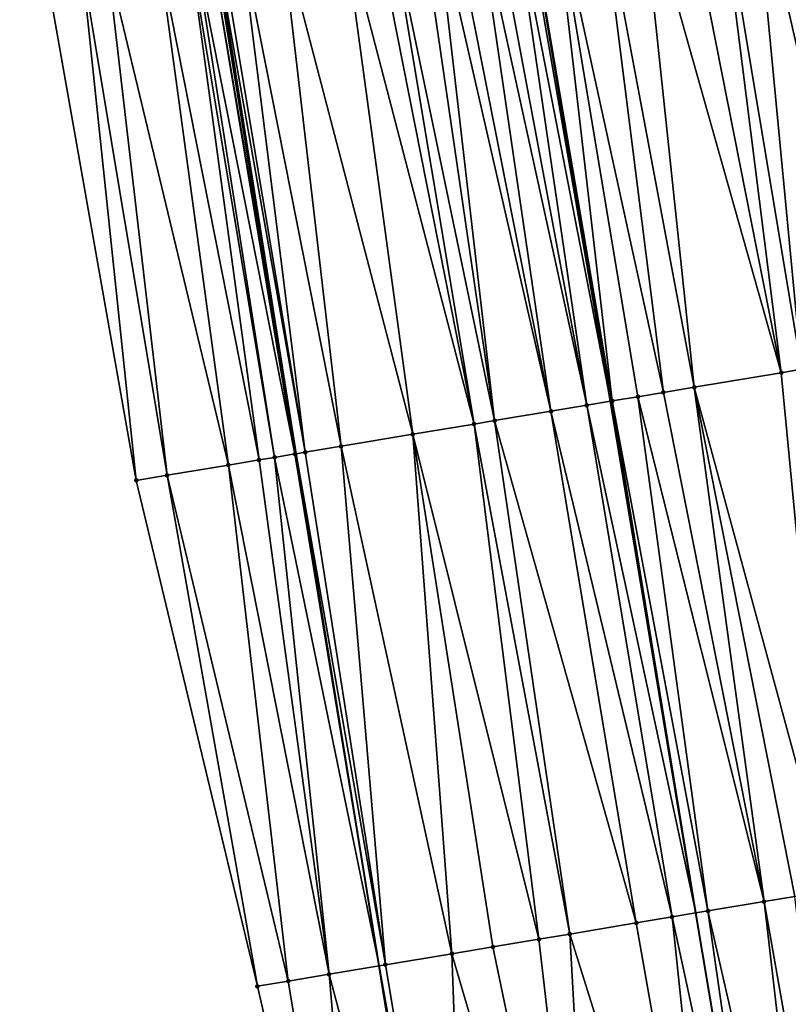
# Model space of a CAD drawing. Header units: feet. Extents: x 2004186 to 2014793, y 836912 to 864902.
# Tile 68 of 256: x 2010666 to 2010695, y 839017 to 839055. Entities that reach past the tile are written whole.
import ezdxf

# ---------------------------------------------------------------- set-up
doc = ezdxf.new("R2010")
doc.units = ezdxf.units.FT
doc.header["$LTSCALE"] = 100
doc.header["$MEASUREMENT"] = 0
for name, color, linetype, lineweight in [('EP_Travel Lane', 5, 'Continuous', 40), ('GPL_Skip Line', 2, 'Continuous', 40), ('Road Shots', 4, 'Continuous', 200), ('Road X-Section', 30, 'Continuous', 13)]:
    doc.layers.add(name, color=color, linetype=linetype, lineweight=lineweight)
doc.layers.add('I-77 SB_MM21-27-Surface-Border', color=7, linetype='Continuous')
doc.layers.add('I-77 SB_MM21-27-Surface-TIN', color=7, linetype='Continuous')

msp = doc.modelspace()

# ---------------------------------------------------------------- linework, layer by layer
at = {"layer": 'EP_Travel Lane'}
msp.add_polyline3d([(2010685.713309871, 838979.2360641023, 330.4957122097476), (2010682.557209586, 838998.9693545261, 330.1328863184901), (2010679.359229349, 839018.7083852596, 329.7879534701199), (2010676.161078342, 839038.4483592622, 329.4578710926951), (2010672.963000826, 839058.1878796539, 329.1203559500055), (2010669.764990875, 839077.926983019, 328.7908778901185), (2010666.512935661, 839097.6572986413, 328.472035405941), (2010663.205950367, 839117.3810554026, 328.193368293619), (2010659.899411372, 839137.1020293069, 327.9061732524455), (2010656.59245595, 839156.825486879, 327.6419628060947), (2010653.285415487, 839176.5494516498, 327.3737901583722), (2010649.97540912, 839196.2931726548, 327.122772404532), (2010646.66659019, 839216.031891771, 326.8694457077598), (2010643.360692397, 839235.7531855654, 326.6364945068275), (2010640.055513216, 839255.4701924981, 326.4359593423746), (2010636.74941221, 839275.1926985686, 326.2628344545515), (2010633.462569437, 839294.9149905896, 326.1026768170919)], dxfattribs=at)
at = {"layer": 'GPL_Skip Line'}
msp.add_polyline3d([(2010698.209082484, 838981.3236028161, 330.737704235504), (2010694.878118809, 839001.0287114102, 330.3897662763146), (2010691.571707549, 839020.7490667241, 330.0378413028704), (2010688.279443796, 839040.4730606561, 329.6894604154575), (2010684.987245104, 839060.1966648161, 329.3606536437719), (2010681.695113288, 839079.9198683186, 329.0181715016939), (2010678.402882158, 839099.6436668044, 328.6947507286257), (2010675.122379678, 839119.370591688, 328.3897105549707), (2010671.863432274, 839139.1003730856, 328.1183584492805), (2010668.613828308, 839158.8326669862, 327.8354776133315), (2010665.3640819, 839178.5658258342, 327.5829139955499), (2010662.091655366, 839198.3050549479, 327.344812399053), (2010658.793127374, 839218.037286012, 327.1055517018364), (2010655.490710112, 839237.7601089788, 326.9100944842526), (2010652.189292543, 839257.4769615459, 326.6836364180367), (2010648.8870138, 839277.1989572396, 326.4800242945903)], dxfattribs=at)
at = {"layer": 'I-77 SB_MM21-27-Surface-Border', "color": 3, "linetype": 'ByBlock', "lineweight": -2}
msp.add_polyline3d([(2010684.204075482, 838978.9842045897, 330.4831046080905), (2010679.142003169, 838998.3987579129, 330.0737423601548), (2010674.669503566, 839017.92552638, 329.7371164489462), (2010669.99965158, 839037.4198564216, 329.3931857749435), (2010666.513433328, 839057.111699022, 329.072349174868), (2010663.224585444, 839076.8358721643, 328.7564288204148), (2010659.738478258, 839096.5270486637, 328.4333004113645), (2010656.449240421, 839116.2535604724, 328.1270052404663), (2010653.357763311, 839136.010061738, 327.8321270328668), (2010650.265799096, 839155.769484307, 327.5646855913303), (2010647.3710486, 839175.5621768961, 327.2759111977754), (2010644.678529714, 839195.4133599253, 327.0051478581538), (2010641.410609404, 839215.1622232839, 326.7271981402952), (2010640.717584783, 839235.3161570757, 326.5969748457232), (2010637.262832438, 839255.0086934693, 326.4099797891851), (2010633.215271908, 839274.6084712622, 326.1926210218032), (2010629.168307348, 839294.2046402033, 325.994353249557)], dxfattribs=at)
at = {"layer": 'I-77 SB_MM21-27-Surface-TIN', "color": 128, "linetype": 'ByBlock', "lineweight": -2}
for points in [[(2010693.736319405, 839061.6586245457, 329.5560640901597), (2010692.3554715, 839061.4278446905, 329.5226036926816), (2010695.644290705, 839041.7038435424, 329.8464940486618)], [(2010694.328112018, 839061.7575262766, 329.570151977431), (2010693.736319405, 839061.6586245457, 329.5560640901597), (2010698.208702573, 839042.1325543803, 329.9101193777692)], [(2010693.736319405, 839061.6586245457, 329.5560640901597), (2010695.644290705, 839041.7038435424, 329.8464940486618), (2010698.208702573, 839042.1325543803, 329.9101193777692)], [(2010695.511702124, 839061.9553004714, 329.5964447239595), (2010694.328112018, 839061.7575262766, 329.570151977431), (2010698.208702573, 839042.1325543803, 329.9101193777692)], [(2010692.3554715, 839061.4278446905, 329.5226036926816), (2010690.974609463, 839061.1971495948, 329.4945965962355), (2010694.855232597, 839041.5719823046, 329.8298353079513)], [(2010692.3554715, 839061.4278446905, 329.5226036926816), (2010694.855232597, 839041.5719823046, 329.8298353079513), (2010695.644290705, 839041.7038435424, 329.8464940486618)], [(2010689.396499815, 839060.9333877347, 329.455490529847), (2010687.8183847, 839060.6696586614, 329.4184939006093), (2010691.501746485, 839041.0115070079, 329.7552237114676)], [(2010690.974609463, 839061.1971495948, 329.4945965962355), (2010689.396499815, 839060.9333877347, 329.455490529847), (2010694.855232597, 839041.5719823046, 329.8298353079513)], [(2010689.396499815, 839060.9333877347, 329.455490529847), (2010691.501746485, 839041.0115070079, 329.7552237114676), (2010694.855232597, 839041.5719823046, 329.8298353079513)], [(2010687.8183847, 839060.6696586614, 329.4184939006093), (2010686.042973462, 839060.3731537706, 329.3891174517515), (2010690.318155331, 839040.8137390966, 329.731639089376)], [(2010687.8183847, 839060.6696586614, 329.4184939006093), (2010690.318155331, 839040.8137390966, 329.731639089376), (2010691.501746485, 839041.0115070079, 329.7552237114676)], [(2010684.464858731, 839060.1094223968, 329.3519728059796), (2010683.675804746, 839059.9775364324, 329.3320958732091), (2010687.359185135, 839040.3192732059, 329.6699747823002)], [(2010684.859397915, 839060.1752922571, 329.3572067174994), (2010684.464858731, 839060.1094223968, 329.3519728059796), (2010688.279443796, 839040.4730606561, 329.6894604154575)], [(2010684.464858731, 839060.1094223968, 329.3519728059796), (2010687.359185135, 839040.3192732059, 329.6699747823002), (2010688.279443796, 839040.4730606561, 329.6894604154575)], [(2010684.859397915, 839060.1752922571, 329.3572067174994), (2010688.279443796, 839040.4730606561, 329.6894604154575), (2010684.987245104, 839060.1966648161, 329.3606536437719)], [(2010686.042973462, 839060.3731537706, 329.3891174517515), (2010684.987245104, 839060.1966648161, 329.3606536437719), (2010688.345507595, 839040.4841007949, 329.6908592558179)], [(2010688.345507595, 839040.4841007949, 329.6908592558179), (2010684.987245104, 839060.1966648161, 329.3606536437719), (2010688.279443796, 839040.4730606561, 329.6894604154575)], [(2010686.042973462, 839060.3731537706, 329.3891174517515), (2010689.331811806, 839040.649037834, 329.718158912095), (2010690.318155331, 839040.8137390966, 329.731639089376)], [(2010686.042973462, 839060.3731537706, 329.3891174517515), (2010688.345507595, 839040.4841007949, 329.6908592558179), (2010689.331811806, 839040.649037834, 329.718158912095)], [(2010682.09767903, 839059.7138709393, 329.2991899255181), (2010681.505875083, 839059.6150371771, 329.2894750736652), (2010685.97834108, 839040.0884702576, 329.6381385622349)], [(2010683.084001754, 839059.8786969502, 329.3220129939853), (2010682.09767903, 839059.7138709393, 329.2991899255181), (2010685.97834108, 839040.0884702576, 329.6381385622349)], [(2010683.675804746, 839059.9775364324, 329.3320958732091), (2010683.084001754, 839059.8786969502, 329.3220129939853), (2010687.359185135, 839040.3192732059, 329.6699747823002)], [(2010683.084001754, 839059.8786969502, 329.3220129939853), (2010685.97834108, 839040.0884702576, 329.6381385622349), (2010687.359185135, 839040.3192732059, 329.6699747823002)], [(2010680.914081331, 839059.516142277, 329.2758266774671), (2010679.730490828, 839059.31837046, 329.2496869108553), (2010683.808401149, 839039.7260325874, 329.6029202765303)], [(2010681.505875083, 839059.6150371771, 329.2894750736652), (2010680.914081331, 839059.516142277, 329.2758266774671), (2010683.808401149, 839039.7260325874, 329.6029202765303)], [(2010681.505875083, 839059.6150371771, 329.2894750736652), (2010683.808401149, 839039.7260325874, 329.6029202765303), (2010685.97834108, 839040.0884702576, 329.6381385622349)], [(2010677.955089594, 839059.0218055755, 329.2164505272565), (2010675.587886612, 839058.6263937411, 329.172650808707), (2010680.652157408, 839039.1986554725, 329.5402613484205)], [(2010679.138685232, 839059.2195465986, 329.2406090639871), (2010677.955089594, 839059.0218055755, 329.2164505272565), (2010683.019351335, 839039.5941216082, 329.5833460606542)], [(2010677.955089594, 839059.0218055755, 329.2164505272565), (2010680.652157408, 839039.1986554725, 329.5402613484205), (2010683.019351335, 839039.5941216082, 329.5833460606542)], [(2010679.730490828, 839059.31837046, 329.2496869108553), (2010679.138685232, 839059.2195465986, 329.2406090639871), (2010683.019351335, 839039.5941216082, 329.5833460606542)], [(2010679.730490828, 839059.31837046, 329.2496869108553), (2010683.019351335, 839039.5941216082, 329.5833460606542), (2010683.808401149, 839039.7260325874, 329.6029202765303)], [(2010675.587886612, 839058.6263937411, 329.172650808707), (2010674.009740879, 839058.3628482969, 329.1474686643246), (2010677.890428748, 839038.7372927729, 329.4908433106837)], [(2010675.587886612, 839058.6263937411, 329.172650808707), (2010677.890428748, 839038.7372927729, 329.4908433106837), (2010680.652157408, 839039.1986554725, 329.5402613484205)], [(2010672.826153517, 839058.1650576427, 329.120116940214), (2010676.161078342, 839038.4483592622, 329.4578710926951), (2010672.963000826, 839058.1878796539, 329.1203559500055)], [(2010673.023428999, 839058.1979572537, 329.1204614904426), (2010672.963000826, 839058.1878796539, 329.1203559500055), (2010676.161078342, 839038.4483592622, 329.4578710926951)], [(2010673.220696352, 839058.2309056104, 329.1239422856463), (2010673.023428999, 839058.1979572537, 329.1204614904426), (2010676.50957929, 839038.5065222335, 329.4609066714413)], [(2010673.023428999, 839058.1979572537, 329.1204614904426), (2010676.161078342, 839038.4483592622, 329.4578710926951), (2010676.50957929, 839038.5065222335, 329.4609066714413)], [(2010674.009740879, 839058.3628482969, 329.1474686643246), (2010673.220696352, 839058.2309056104, 329.1239422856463), (2010676.50957929, 839038.5065222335, 329.4609066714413)], [(2010674.009740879, 839058.3628482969, 329.1474686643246), (2010676.50957929, 839038.5065222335, 329.4609066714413), (2010677.890428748, 839038.7372927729, 329.4908433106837)], [(2010670.85336837, 839057.836243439, 329.1283749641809), (2010668.880667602, 839057.50692319, 329.1040746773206), (2010673.550473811, 839038.0128676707, 329.4467963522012)], [(2010672.037010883, 839058.0337033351, 329.1344461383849), (2010670.85336837, 839057.836243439, 329.1283749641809), (2010674.734090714, 839038.2104811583, 329.4613298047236)], [(2010670.85336837, 839057.836243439, 329.1283749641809), (2010673.550473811, 839038.0128676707, 329.4467963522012), (2010674.734090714, 839038.2104811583, 329.4613298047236)], [(2010672.234290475, 839058.0665782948, 329.1332046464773), (2010672.037010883, 839058.0337033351, 329.1344461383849), (2010675.325915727, 839038.3091885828, 329.4627751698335)], [(2010672.037010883, 839058.0337033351, 329.1344461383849), (2010674.734090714, 839038.2104811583, 329.4613298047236), (2010675.325915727, 839038.3091885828, 329.4627751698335)], [(2010672.826153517, 839058.1650576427, 329.120116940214), (2010672.234290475, 839058.0665782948, 329.1332046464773), (2010676.115036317, 839038.4406750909, 329.4574700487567)], [(2010672.234290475, 839058.0665782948, 329.1332046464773), (2010675.325915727, 839038.3091885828, 329.4627751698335), (2010676.115036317, 839038.4406750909, 329.4574700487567)], [(2010672.826153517, 839058.1650576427, 329.120116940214), (2010676.115036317, 839038.4406750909, 329.4574700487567), (2010676.161078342, 839038.4483592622, 329.4578710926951)], [(2010668.880667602, 839057.50692319, 329.1040746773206), (2010667.894322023, 839057.3422342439, 329.0900701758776), (2010671.183260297, 839037.6175190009, 329.4105966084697)], [(2010668.880667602, 839057.50692319, 329.1040746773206), (2010671.183260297, 839037.6175190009, 329.4105966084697), (2010673.550473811, 839038.0128676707, 329.4467963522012)], [(2010667.894322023, 839057.3422342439, 329.0900701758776), (2010666.513433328, 839057.111699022, 329.072349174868), (2010669.99965158, 839037.4198564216, 329.3931857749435)], [(2010667.894322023, 839057.3422342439, 329.0900701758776), (2010669.99965158, 839037.4198564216, 329.3931857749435), (2010671.183260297, 839037.6175190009, 329.4105966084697)], [(2010694.855232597, 839041.5719823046, 329.8298353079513), (2010691.501746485, 839041.0115070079, 329.7552237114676), (2010696.763287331, 839021.6167009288, 330.1516133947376)], [(2010695.644290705, 839041.7038435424, 329.8464940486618), (2010694.855232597, 839041.5719823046, 329.8298353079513), (2010696.763287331, 839021.6167009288, 330.1516133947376)], [(2010690.318155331, 839040.8137390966, 329.731639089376), (2010689.331811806, 839040.649037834, 329.718158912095), (2010694.198851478, 839021.1881339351, 330.0959958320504)], [(2010691.501746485, 839041.0115070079, 329.7552237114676), (2010690.318155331, 839040.8137390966, 329.731639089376), (2010694.198851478, 839021.1881339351, 330.0959958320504)], [(2010691.501746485, 839041.0115070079, 329.7552237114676), (2010695.382444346, 839021.385891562, 330.1191538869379), (2010696.763287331, 839021.6167009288, 330.1516133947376)], [(2010691.501746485, 839041.0115070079, 329.7552237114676), (2010694.198851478, 839021.1881339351, 330.0959958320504), (2010695.382444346, 839021.385891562, 330.1191538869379)], [(2010687.359185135, 839040.3192732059, 329.6699747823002), (2010691.571707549, 839020.7490667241, 330.0378413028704), (2010688.279443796, 839040.4730606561, 329.6894604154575)], [(2010688.345507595, 839040.4841007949, 329.6908592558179), (2010688.279443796, 839040.4730606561, 329.6894604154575), (2010691.571707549, 839020.7490667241, 330.0378413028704)], [(2010689.331811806, 839040.649037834, 329.718158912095), (2010688.345507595, 839040.4841007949, 329.6908592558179), (2010692.028942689, 839020.8255094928, 330.0494762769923)], [(2010688.345507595, 839040.4841007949, 329.6908592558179), (2010691.571707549, 839020.7490667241, 330.0378413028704), (2010692.028942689, 839020.8255094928, 330.0494762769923)], [(2010689.331811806, 839040.649037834, 329.718158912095), (2010692.028942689, 839020.8255094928, 330.0494762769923), (2010694.198851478, 839021.1881339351, 330.0959958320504)], [(2010685.97834108, 839040.0884702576, 329.6381385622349), (2010683.808401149, 839039.7260325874, 329.6029202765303), (2010689.267261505, 839020.3638620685, 329.9828627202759)], [(2010687.359185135, 839040.3192732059, 329.6699747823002), (2010685.97834108, 839040.0884702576, 329.6381385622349), (2010690.648107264, 839020.5946547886, 330.0143390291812)], [(2010685.97834108, 839040.0884702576, 329.6381385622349), (2010689.267261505, 839020.3638620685, 329.9828627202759), (2010690.648107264, 839020.5946547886, 330.0143390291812)], [(2010687.359185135, 839040.3192732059, 329.6699747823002), (2010690.648107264, 839020.5946547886, 330.0143390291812), (2010691.571707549, 839020.7490667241, 330.0378413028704)], [(2010683.019351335, 839039.5941216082, 329.5833460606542), (2010680.652157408, 839039.1986554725, 329.5402613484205), (2010685.519254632, 839019.7374064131, 329.8963478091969)], [(2010683.808401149, 839039.7260325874, 329.6029202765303), (2010683.019351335, 839039.5941216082, 329.5833460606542), (2010686.702839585, 839019.9352115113, 329.9223096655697)], [(2010683.019351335, 839039.5941216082, 329.5833460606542), (2010685.519254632, 839019.7374064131, 329.8963478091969), (2010686.702839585, 839019.9352115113, 329.9223096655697)], [(2010683.808401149, 839039.7260325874, 329.6029202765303), (2010686.702839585, 839019.9352115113, 329.9223096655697), (2010689.267261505, 839020.3638620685, 329.9828627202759)], [(2010680.652157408, 839039.1986554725, 329.5402613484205), (2010677.890428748, 839038.7372927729, 329.4908433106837), (2010682.16572826, 839019.1771725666, 329.8354246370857)], [(2010680.652157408, 839039.1986554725, 329.5402613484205), (2010683.74384764, 839019.4408760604, 329.867876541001), (2010685.519254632, 839019.7374064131, 329.8963478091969)], [(2010680.652157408, 839039.1986554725, 329.5402613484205), (2010682.16572826, 839019.1771725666, 329.8354246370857), (2010683.74384764, 839019.4408760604, 329.867876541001)], [(2010676.115036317, 839038.4406750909, 329.4574700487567), (2010679.359229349, 839018.7083852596, 329.7879534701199), (2010676.161078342, 839038.4483592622, 329.4578710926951)], [(2010676.50957929, 839038.5065222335, 329.4609066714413), (2010676.161078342, 839038.4483592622, 329.4578710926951), (2010679.601262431, 839018.7487853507, 329.7904252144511)], [(2010679.601262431, 839018.7487853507, 329.7904252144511), (2010676.161078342, 839038.4483592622, 329.4578710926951), (2010679.359229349, 839018.7083852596, 329.7879534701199)], [(2010677.890428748, 839038.7372927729, 329.4908433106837), (2010676.50957929, 839038.5065222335, 329.4609066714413), (2010679.601262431, 839018.7487853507, 329.7904252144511)], [(2010677.890428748, 839038.7372927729, 329.4908433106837), (2010679.601262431, 839018.7487853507, 329.7904252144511), (2010682.16572826, 839019.1771725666, 329.8354246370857)], [(2010674.734090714, 839038.2104811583, 329.4613298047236), (2010673.550473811, 839038.0128676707, 329.4467963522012), (2010677.431284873, 839018.3865733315, 329.7682644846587)], [(2010675.325915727, 839038.3091885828, 329.4627751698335), (2010674.734090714, 839038.2104811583, 329.4613298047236), (2010677.431284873, 839018.3865733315, 329.7682644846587)], [(2010676.115036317, 839038.4406750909, 329.4574700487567), (2010675.325915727, 839038.3091885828, 329.4627751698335), (2010679.359229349, 839018.7083852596, 329.7879534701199)], [(2010675.325915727, 839038.3091885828, 329.4627751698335), (2010677.431284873, 839018.3865733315, 329.7682644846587), (2010679.359229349, 839018.7083852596, 329.7879534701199)], [(2010673.550473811, 839038.0128676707, 329.4467963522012), (2010671.183260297, 839037.6175190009, 329.4105966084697), (2010675.853121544, 839018.1231334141, 329.7513800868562)], [(2010673.550473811, 839038.0128676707, 329.4467963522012), (2010675.853121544, 839018.1231334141, 329.7513800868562), (2010677.431284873, 839018.3865733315, 329.7682644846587)], [(2010671.183260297, 839037.6175190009, 329.4105966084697), (2010669.99965158, 839037.4198564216, 329.3931857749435), (2010674.669503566, 839017.92552638, 329.7371164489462)], [(2010671.183260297, 839037.6175190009, 329.4105966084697), (2010674.669503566, 839017.92552638, 329.7371164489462), (2010675.853121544, 839018.1231334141, 329.7513800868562)], [(2010695.382444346, 839021.385891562, 330.1191538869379), (2010694.198851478, 839021.1881339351, 330.0959958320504), (2010697.684808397, 839001.4978586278, 330.4497371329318)], [(2010694.198851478, 839021.1881339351, 330.0959958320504), (2010692.028942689, 839020.8255094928, 330.0494762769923), (2010696.501219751, 839001.3000756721, 330.4274454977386)], [(2010694.198851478, 839021.1881339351, 330.0959958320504), (2010696.501219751, 839001.3000756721, 330.4274454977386), (2010697.684808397, 839001.4978586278, 330.4497371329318)], [(2010690.648107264, 839020.5946547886, 330.0143390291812), (2010694.878118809, 839001.0287114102, 330.3897662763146), (2010691.571707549, 839020.7490667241, 330.0378413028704)], [(2010692.028942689, 839020.8255094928, 330.0494762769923), (2010691.571707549, 839020.7490667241, 330.0378413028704), (2010694.878118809, 839001.0287114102, 330.3897662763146)], [(2010692.028942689, 839020.8255094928, 330.0494762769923), (2010694.878118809, 839001.0287114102, 330.3897662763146), (2010696.501219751, 839001.3000756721, 330.4274454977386)], [(2010689.267261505, 839020.3638620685, 329.9828627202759), (2010686.702839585, 839019.9352115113, 329.9223096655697), (2010692.753240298, 839000.6734555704, 330.340438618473)], [(2010690.648107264, 839020.5946547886, 330.0143390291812), (2010689.267261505, 839020.3638620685, 329.9828627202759), (2010692.753240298, 839000.6734555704, 330.340438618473)], [(2010690.648107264, 839020.5946547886, 330.0143390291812), (2010692.753240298, 839000.6734555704, 330.340438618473), (2010694.878118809, 839001.0287114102, 330.3897662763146)], [(2010686.702839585, 839019.9352115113, 329.9223096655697), (2010685.519254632, 839019.7374064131, 329.8963478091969), (2010687.821655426, 838999.8491531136, 330.2365125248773)], [(2010686.702839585, 839019.9352115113, 329.9223096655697), (2010687.821655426, 838999.8491531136, 330.2365125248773), (2010692.753240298, 839000.6734555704, 330.340438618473)], [(2010685.519254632, 839019.7374064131, 329.8963478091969), (2010683.74384764, 839019.4408760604, 329.867876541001), (2010687.821655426, 838999.8491531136, 330.2365125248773)], [(2010682.16572826, 839019.1771725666, 329.8354246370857), (2010679.601262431, 839018.7487853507, 329.7904252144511), (2010682.890051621, 838999.0249642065, 330.1386504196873)], [(2010683.74384764, 839019.4408760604, 329.867876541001), (2010682.16572826, 839019.1771725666, 329.8354246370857), (2010687.821655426, 838999.8491531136, 330.2365125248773)], [(2010682.16572826, 839019.1771725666, 329.8354246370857), (2010682.890051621, 838999.0249642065, 330.1386504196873), (2010687.821655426, 838999.8491531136, 330.2365125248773)], [(2010679.601262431, 839018.7487853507, 329.7904252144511), (2010679.359229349, 839018.7083852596, 329.7879534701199), (2010682.890051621, 838999.0249642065, 330.1386504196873)], [(2010677.431284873, 839018.3865733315, 329.7682644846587), (2010675.853121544, 839018.1231334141, 329.7513800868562), (2010679.142003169, 838998.3987579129, 330.0737423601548)], [(2010677.431284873, 839018.3865733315, 329.7682644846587), (2010682.557209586, 838998.9693545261, 330.1328863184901), (2010679.359229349, 839018.7083852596, 329.7879534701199)], [(2010677.431284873, 839018.3865733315, 329.7682644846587), (2010679.142003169, 838998.3987579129, 330.0737423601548), (2010682.557209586, 838998.9693545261, 330.1328863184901)], [(2010682.890051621, 838999.0249642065, 330.1386504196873), (2010679.359229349, 839018.7083852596, 329.7879534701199), (2010682.557209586, 838998.9693545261, 330.1328863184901)], [(2010675.853121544, 839018.1231334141, 329.7513800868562), (2010674.669503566, 839017.92552638, 329.7371164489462), (2010679.142003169, 838998.3987579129, 330.0737423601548)]]:
    msp.add_3dface(points, dxfattribs=at)
at = {"layer": 'Road Shots', "lineweight": 100}
for p in [(2010694.855232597, 839041.5719823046, 329.8298353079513), (2010690.318155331, 839040.8137390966, 329.731639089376), (2010691.501746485, 839041.0115070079, 329.7552237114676), (2010688.345507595, 839040.4841007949, 329.6908592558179), (2010689.331811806, 839040.649037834, 329.718158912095), (2010685.97834108, 839040.0884702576, 329.6381385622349), (2010687.359185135, 839040.3192732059, 329.6699747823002), (2010683.019351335, 839039.5941216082, 329.5833460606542), (2010683.808401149, 839039.7260325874, 329.6029202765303), (2010680.652157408, 839039.1986554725, 329.5402613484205), (2010676.50957929, 839038.5065222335, 329.4609066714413), (2010677.890428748, 839038.7372927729, 329.4908433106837), (2010674.734090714, 839038.2104811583, 329.4613298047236), (2010675.325915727, 839038.3091885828, 329.4627751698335), (2010676.115036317, 839038.4406750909, 329.4574700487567), (2010673.550473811, 839038.0128676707, 329.4467963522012), (2010669.99965158, 839037.4198564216, 329.3931857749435), (2010671.183260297, 839037.6175190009, 329.4105966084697), (2010694.198851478, 839021.1881339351, 330.0959958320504), (2010692.028942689, 839020.8255094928, 330.0494762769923), (2010689.267261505, 839020.3638620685, 329.9828627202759), (2010690.648107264, 839020.5946547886, 330.0143390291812), (2010686.702839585, 839019.9352115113, 329.9223096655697), (2010685.519254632, 839019.7374064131, 329.8963478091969), (2010682.16572826, 839019.1771725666, 329.8354246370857), (2010683.74384764, 839019.4408760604, 329.867876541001), (2010679.601262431, 839018.7487853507, 329.7904252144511), (2010677.431284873, 839018.3865733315, 329.7682644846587), (2010675.853121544, 839018.1231334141, 329.7513800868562), (2010674.669503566, 839017.92552638, 329.7371164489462)]:
    msp.add_point(p, dxfattribs=at)
at = {"layer": 'Road X-Section', "extrusion": (0.1644466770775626, -0.9862343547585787, 0.01729415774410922), "elevation": -496833.8316704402, "flags": 128}
msp.add_lwpolyline([(2121285.994579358, 8923.050331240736), (2121287.194579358, 8923.067744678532), (2121289.594579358, 8923.10394983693), (2121290.794579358, 8923.118485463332), (2121291.394579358, 8923.119931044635), (2121292.194579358, 8923.114625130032), (2121292.594579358, 8923.118062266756), (2121293.994579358, 8923.14800338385), (2121296.794579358, 8923.197428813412), (2121299.194579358, 8923.240519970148), (2121299.994579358, 8923.26009711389), (2121302.194579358, 8923.295320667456), (2121303.594579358, 8923.327161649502), (2121304.594579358, 8923.348049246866), (2121305.594579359, 8923.375352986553), (2121306.594579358, 8923.388835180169), (2121307.794579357, 8923.412423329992), (2121311.194579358, 8923.487046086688), (2121311.994579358, 8923.503707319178), (2121314.594579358, 8923.567342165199), (2121315.194579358, 8923.578903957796), (2121315.594579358, 8923.58172649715), (2121316.794579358, 8923.574139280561), (2121317.794579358, 8923.560607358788), (2121319.194579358, 8923.536891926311), (2121320.394579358, 8923.51140626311), (2121321.994579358, 8923.488581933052), (2121323.194579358, 8923.469643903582), (2121324.194579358, 8923.455707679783), (2121324.994579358, 8923.441366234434), (2121326.394579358, 8923.420924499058), (2121327.594579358, 8923.396886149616), (2121328.194579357, 8923.379784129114), (2121328.394579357, 8923.37728439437), (2121328.994579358, 8923.378145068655), (2121329.194579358, 8923.37290273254), (2121329.394579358, 8923.363760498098), (2121329.794579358, 8923.339722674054), (2121329.994579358, 8923.329326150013), (2121330.594579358, 8923.305887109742), (2121331.794579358, 8923.252247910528), (2121332.594579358, 8923.21306288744), (2121333.794579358, 8923.155990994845), (2121334.794579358, 8923.106870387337)], dxfattribs=at)
at = {"layer": 'Road X-Section', "extrusion": (0.164447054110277, -0.9862365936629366, 0.01716239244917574), "elevation": -496814.9956414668, "flags": 128}
msp.add_lwpolyline([(2121287.396399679, 8857.575631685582), (2121288.596399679, 8857.589897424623), (2121290.196399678, 8857.6067843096), (2121292.396399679, 8857.628948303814), (2121294.996399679, 8857.673954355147), (2121296.596399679, 8857.706411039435), (2121298.396399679, 8857.734886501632), (2121299.596399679, 8857.76085218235), (2121302.196399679, 8857.821414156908), (2121303.596399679, 8857.852895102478), (2121304.996399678, 8857.88803752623), (2121307.196399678, 8857.934563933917), (2121308.396399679, 8857.957725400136), (2121309.796399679, 8857.99018968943), (2121313.796399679, 8858.081887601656), (2121314.996399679, 8858.110754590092), (2121315.396399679, 8858.116619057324), (2121316.196399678, 8858.118649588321), (2121316.996399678, 8858.11428929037), (2121317.396399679, 8858.108251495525), (2121318.396399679, 8858.081884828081), (2121320.396399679, 8858.04543235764), (2121321.196399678, 8858.032203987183), (2121322.396399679, 8858.021238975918), (2121323.396399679, 8858.015446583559), (2121324.196399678, 8858.003379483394), (2121325.196399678, 8857.98293944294), (2121326.396399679, 8857.964118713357), (2121327.596399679, 8857.937125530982), (2121327.996399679, 8857.923714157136), (2121328.196399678, 8857.91666390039), (2121328.396399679, 8857.913231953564), (2121328.996399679, 8857.913392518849), (2121329.196399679, 8857.910831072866), (2121329.596399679, 8857.897997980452), (2121330.796399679, 8857.845164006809), (2121331.396399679, 8857.819422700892), (2121332.396399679, 8857.768386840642), (2121334.396399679, 8857.676011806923)], dxfattribs=at)

doc.saveas('drawing.dxf')
